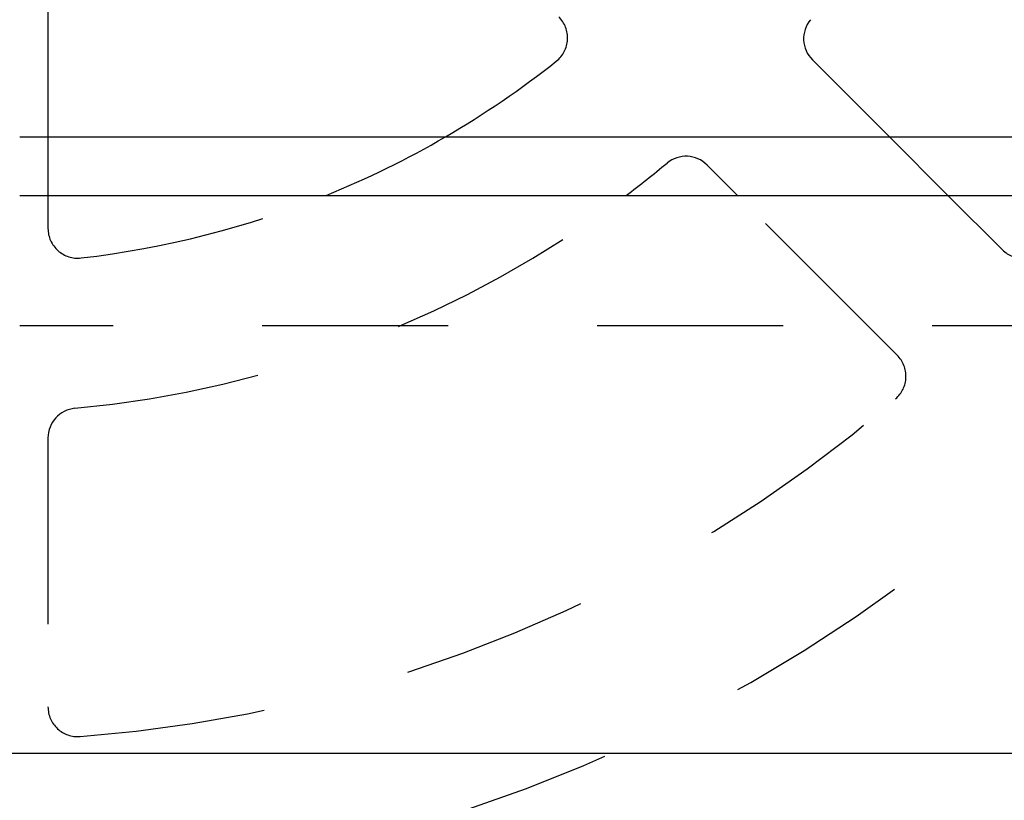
# Model space of a CAD drawing. Extents: x 1 to 20.5, y 0.6 to 13.
# Tile 8 of 27: x 5.432 to 6.093, y 3.746 to 4.271. Entities that reach past the tile are written whole.
import ezdxf

# ---------------------------------------------------------------- set-up
doc = ezdxf.new("R2010")
doc.units = 0
doc.linetypes.add('HIDDEN', pattern=[0.1875, 0.125, -0.0625])
doc.layers.add('ACSRY', color=30, linetype='CONTINUOUS')

msp = doc.modelspace()

# ---------------------------------------------------------------- linework, layer by layer
at = {"layer": 'ACSRY', "color": 30, "linetype": 'HIDDEN'}
for p, q in [((5.45114, 4.312), (5.45114, 4.19182)), ((5.96451, 4.24361), (6.01629, 4.19182)), ((5.45114, 4.15252), (5.45114, 4.1303)), ((6.02153, 4.04517), (5.91418, 4.15252)), ((6.0556, 4.15252), (6.09224, 4.11588)), ((8.86989, 4.06482), (5.43214, 4.06482)), ((5.45114, 3.98954), (5.45114, 3.8089))]:
    msp.add_line(p, q, dxfattribs=at)
at = {"layer": 'ACSRY', "color": 30, "linetype": 'CONTINUOUS'}
for p, q in [((5.43214, 4.19182), (8.86989, 4.19182)), ((5.45114, 4.19182), (5.45114, 4.15252)), ((6.01629, 4.19182), (6.0556, 4.15252)), ((5.91418, 4.15252), (5.8938, 4.17289)), ((5.43214, 4.15252), (8.86989, 4.15252)), ((8.86989, 3.77752), (1.93239, 3.77752))]:
    msp.add_line(p, q, dxfattribs=at)
at = {"layer": 'ACSRY', "color": 30, "linetype": 'HIDDEN'}
for centre, radius, start, end in [((5.78013, 4.25828), 0.02, 308.41056, 45.00001), ((5.97865, 4.25775), 0.02, 140.3554, 225), ((5.40114, 4.73627), 0.63, 300.20917, 308.41056), ((5.40114, 4.73627), 0.73, 275.3554, 306.90259), ((5.40114, 4.73627), 0.63, 276.58944, 292.09106), ((5.47114, 4.1303), 0.02, 180, 276.58944), ((6.10638, 4.13002), 0.02, 225, 319.31667), ((6.00739, 4.03102), 0.02, 310.68333, 45), ((5.40114, 4.73627), 0.95, 274.31667, 310.68333), ((5.47114, 3.98954), 0.02, 95.3554, 180), ((5.40114, 4.73627), 1.05, 274.71787, 311.249), ((5.47114, 3.8089), 0.02, 180, 274.31667)]:
    msp.add_arc(centre, radius, start, end, dxfattribs=at)
at = {"layer": 'ACSRY', "color": 30, "linetype": 'CONTINUOUS'}
for centre, radius, start, end in [((5.40114, 4.73627), 0.63, 292.09106, 300.20917), ((5.40114, 4.73627), 0.73, 306.90259, 309.6446), ((5.87966, 4.15875), 0.02, 45, 129.6446)]:
    msp.add_arc(centre, radius, start, end, dxfattribs=at)

doc.saveas('drawing.dxf')
